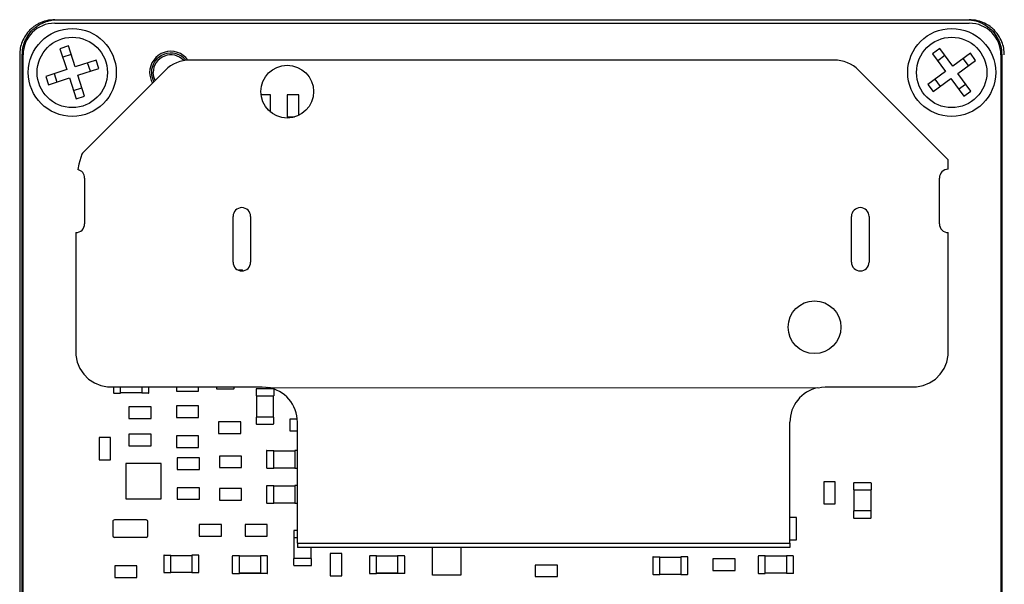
# Model space of a CAD drawing. Header units: millimetres. Extents: x 5 to 274, y 4 to 211.
# Tile 5 of 13: x 134 to 162, y 101 to 117. Entities that reach past the tile are written whole.
import ezdxf

# ---------------------------------------------------------------- set-up
doc = ezdxf.new("R2010")
doc.units = ezdxf.units.MM

msp = doc.modelspace()

# ---------------------------------------------------------------- linework, layer by layer
at = {"color": 7, "linetype": 'Continuous', "lineweight": 25}
for p, q in [((135.0050046, 116.5237222), (161.0050046, 116.5237222)), ((135.0102788, 116.6237222), (135.0826964, 116.6237222)), ((135.0826964, 116.6237222), (160.9273128, 116.6237222)), ((160.9273128, 116.6237222), (160.9997304, 116.6237222)), ((134.0102864, 115.6237222), (134.0102864, 103.8776923)), ((134.0826661, 89.6237222), (134.0826661, 115.6237222)), ((134.1050046, 89.6237222), (134.1050046, 115.6237222)), ((135.393204, 115.875803), (135.1553291, 115.7988903)), ((135.1553291, 115.7988903), (135.3476108, 115.2042032)), ((135.4701167, 115.6379282), (135.2322418, 115.5610155)), ((135.5854857, 115.2811159), (135.393204, 115.875803)), ((160.1633529, 115.8029858), (159.9615188, 115.6554629)), ((159.9615188, 115.6554629), (160.3303261, 115.1508777)), ((160.3108758, 115.6011517), (160.1090417, 115.4536288)), ((160.5321602, 115.2984006), (160.1633529, 115.8029858)), ((161.0367453, 115.667208), (160.5321602, 115.2984006)), ((161.1842682, 115.4653739), (161.0367453, 115.667208)), ((161.9050046, 115.6237222), (161.9050046, 89.6237222)), ((161.9273432, 115.6237222), (161.9273432, 89.6237222)), ((136.1801728, 115.4733976), (135.5854857, 115.2811159)), ((136.0192106, 115.1586101), (135.9422979, 115.396485)), ((136.2570855, 115.2355228), (136.1801728, 115.4733976)), ((157.1550057, 115.4762122), (138.8550035, 115.4762122)), ((160.6796831, 115.0965666), (161.1842682, 115.4653739)), ((160.9824342, 115.317851), (160.8349113, 115.519685)), ((135.3476108, 115.2042032), (134.7529238, 115.0119215)), ((134.9907986, 115.0888342), (135.0677113, 114.8509594)), ((135.6623984, 115.0432411), (136.2570855, 115.2355228)), ((135.8546801, 114.448554), (135.6623984, 115.0432411)), ((138.1478967, 115.183319), (135.7917391, 112.8271614)), ((160.4040047, 112.6414267), (157.8621125, 115.183319)), ((160.3303261, 115.1508777), (159.825741, 114.7820704)), ((161.0484904, 114.5919815), (160.6796831, 115.0965666)), ((134.7529238, 115.0119215), (134.8298364, 114.7740467)), ((134.8298364, 114.7740467), (135.4245235, 114.9663284)), ((135.4245235, 114.9663284), (135.6168053, 114.3716413)), ((159.825741, 114.7820704), (159.9732639, 114.5802363)), ((159.9732639, 114.5802363), (160.477849, 114.9490437)), ((160.027575, 114.9295933), (160.175098, 114.7277593)), ((160.477849, 114.9490437), (160.8466564, 114.4444585)), ((160.6991334, 114.6462926), (160.9009675, 114.7938155)), ((135.5398926, 114.6095161), (135.7777674, 114.6864288)), ((141.1442129, 114.4882141), (140.8703039, 114.4882141)), ((141.1442129, 113.9933842), (141.1442129, 114.4882141)), ((141.9446585, 114.4864364), (141.6156726, 114.4864365)), ((141.6156726, 114.4864365), (141.6156726, 113.8574512)), ((141.9446585, 113.9035443), (141.9446585, 114.4864364)), ((160.8466564, 114.4444585), (161.0484904, 114.5919815)), ((135.6168053, 114.3716413), (135.8546801, 114.448554)), ((141.6156726, 113.8574512), (141.8258224, 113.8574512)), ((135.7810047, 112.8012122), (135.6930047, 112.5132122)), ((135.7917391, 112.8271614), (135.7810047, 112.8012122)), ((160.4040047, 112.3691489), (160.4040047, 112.6414267)), ((135.6930047, 112.5132122), (135.6634185, 112.3622204)), ((135.8550035, 112.1191412), (135.8550035, 110.8191438)), ((160.1550057, 110.819154), (160.1550057, 112.1191514)), ((140.0753888, 109.7283688), (140.0753888, 111.0283662)), ((140.5753878, 111.0283662), (140.5753878, 109.7283688)), ((157.6549396, 109.7284094), (157.6549396, 111.0284068)), ((158.1549386, 111.0284068), (158.1549386, 109.7284094)), ((135.6052145, 110.5691444), (135.6060047, 107.1782122)), ((160.4040047, 107.0792122), (160.4040047, 110.5691565)), ((140.3398065, 109.4988406), (140.2263097, 109.4988406)), ((140.3498065, 109.4888406), (140.3398065, 109.4888406)), ((140.3498065, 109.4795646), (140.3498065, 109.4888406)), ((135.6060047, 107.1782122), (135.6060047, 107.0792122)), ((135.6060047, 107.0792122), (135.6450047, 106.8862122)), ((160.3650047, 106.8862122), (160.4040047, 107.0792122)), ((135.6450047, 106.8862122), (135.7200047, 106.7042122)), ((135.7200047, 106.7042122), (135.8290047, 106.5402122)), ((160.1810047, 106.5402122), (160.2900047, 106.7042122)), ((160.2900047, 106.7042122), (160.3650047, 106.8862122)), ((135.8290047, 106.5402122), (135.9690047, 106.4012122)), ((135.9690047, 106.4012122), (136.1330047, 106.2922122)), ((159.8770047, 106.2922122), (160.0410047, 106.4012122)), ((160.0410047, 106.4012122), (160.1810047, 106.5402122)), ((136.1330047, 106.2922122), (136.3150047, 106.2162122)), ((136.3150047, 106.2162122), (136.5080047, 106.1782122)), ((136.5080047, 106.1782122), (140.9050047, 106.1782122)), ((136.6799304, 106.1782122), (136.6799304, 106.0082074)), ((136.8799304, 106.0082073), (136.8799304, 106.1782122)), ((137.4799304, 106.1782122), (137.4799304, 106.0082073)), ((137.6799304, 106.0082073), (137.6799304, 106.1782122)), ((138.4655049, 106.1782122), (138.4655049, 106.0592316)), ((139.0944902, 106.0592316), (139.0944902, 106.1782122)), ((139.6051166, 106.1782122), (139.6051166, 106.1336422)), ((139.6151166, 106.1236422), (139.6151166, 106.1336422)), ((139.6151166, 106.1236422), (140.0951166, 106.1236422)), ((140.0951166, 106.1236422), (140.0951166, 106.1336422)), ((140.1051166, 106.1336422), (140.1051166, 106.1782122)), ((140.7301165, 106.1136421), (140.7301165, 105.9236421)), ((141.2201165, 106.1236422), (140.7401165, 106.1236421)), ((140.7401165, 106.1236421), (140.7401165, 106.1136421)), ((140.9050047, 106.1782122), (141.0030047, 106.1732122)), ((141.0030047, 106.1732122), (141.0340047, 106.1672122)), ((141.0340047, 106.1672122), (156.7170047, 106.1552122)), ((141.2201165, 106.1236422), (141.2201165, 106.1136422)), ((141.2301165, 106.1136422), (141.2301165, 105.9236422)), ((156.7170047, 106.1552122), (156.8070047, 106.1732122)), ((156.8070047, 106.1732122), (156.9050047, 106.1782122)), ((156.9050047, 106.1782122), (159.5020047, 106.1782122)), ((159.5020047, 106.1782122), (159.6950047, 106.2162122)), ((159.6950047, 106.2162122), (159.8770047, 106.2922122)), ((136.6799304, 106.0082074), (136.6899304, 106.0082074)), ((136.6899304, 105.9982074), (136.8799304, 105.9982073)), ((136.8799304, 105.9982073), (136.8799304, 106.0082073)), ((137.4799304, 106.0082073), (136.8799304, 106.0082073)), ((137.4799304, 106.0082073), (137.4799304, 105.9982073)), ((137.6699304, 105.9982073), (137.4799304, 105.9982073)), ((137.6799304, 106.0082073), (137.6699304, 106.0082073)), ((138.4655049, 106.0592316), (139.0944902, 106.0592316)), ((140.7301165, 105.9236421), (140.7401165, 105.9236421)), ((140.7301165, 105.9236421), (140.7301165, 105.9236421)), ((140.7401165, 105.9236421), (141.2201165, 105.9236422)), ((140.7401165, 105.9236421), (140.7401165, 105.9236421)), ((140.7401165, 105.9236421), (140.7401166, 105.3236421)), ((141.2201165, 105.9236422), (141.2301165, 105.9236422)), ((141.2201165, 105.9236421), (141.2201165, 105.9236422)), ((141.2201165, 105.9236422), (141.2201166, 105.3236422)), ((141.2301165, 105.9236422), (141.2301165, 105.9236421)), ((137.1155141, 105.613216), (137.115514, 105.2842301)), ((137.7444993, 105.613216), (137.1155141, 105.613216)), ((137.7444993, 105.2842301), (137.7444993, 105.613216)), ((139.0944902, 105.6382175), (138.4655049, 105.6382175)), ((138.4655049, 105.6382175), (138.4655049, 105.3092316)), ((139.0944902, 105.3092316), (139.0944902, 105.6382175)), ((137.115514, 105.2842301), (137.7444993, 105.2842301)), ((138.4655049, 105.3092316), (139.0944902, 105.3092316)), ((140.7301166, 105.3236421), (140.7301166, 105.1336421)), ((140.7401166, 105.3236421), (140.7301166, 105.3236421)), ((141.2201166, 105.3236422), (140.7401166, 105.3236421)), ((141.2301166, 105.3236422), (141.2201166, 105.3236422)), ((141.2301166, 105.1336422), (141.2301166, 105.3236422)), ((141.690511, 105.2632175), (141.690511, 104.9342316)), ((141.9013851, 105.2632174), (141.690511, 105.2632175)), ((139.6655171, 105.1882129), (139.6655171, 104.859227)), ((140.2945024, 105.1882129), (139.6655171, 105.1882129)), ((140.2945024, 104.859227), (140.2945024, 105.1882129)), ((140.7401166, 105.1236421), (140.7401166, 105.1336421)), ((140.7401166, 105.1236421), (141.2201166, 105.1236422)), ((141.2201166, 105.1236422), (141.2201166, 105.1336422)), ((141.9050046, 101.7397122), (141.9050046, 105.1782122)), ((155.9050046, 101.7397122), (155.9050046, 105.1782122)), ((136.2655137, 104.7382142), (136.2655137, 104.1092289)), ((136.5944996, 104.7382142), (136.2655137, 104.7382142)), ((136.5944996, 104.1092289), (136.5944996, 104.7382142)), ((137.7444993, 104.8382145), (137.115514, 104.8382145)), ((137.115514, 104.8382145), (137.115514, 104.5092286)), ((137.7444993, 104.5092286), (137.7444993, 104.8382145)), ((139.0944902, 104.788219), (138.4655049, 104.788219)), ((138.4655049, 104.788219), (138.4655049, 104.4592332)), ((139.0944902, 104.4592331), (139.0944902, 104.788219)), ((139.6655171, 104.859227), (140.2945024, 104.859227)), ((141.690511, 104.9342316), (141.9050046, 104.9342316)), ((137.115514, 104.5092286), (137.7444993, 104.5092286)), ((138.4655049, 104.4592332), (139.0944902, 104.4592331)), ((139.1194993, 104.163219), (138.490514, 104.163219)), ((138.490514, 104.163219), (138.490514, 103.8342332)), ((139.1194993, 103.8342331), (139.1194993, 104.163219)), ((140.3194963, 104.2132144), (139.690511, 104.2132144)), ((139.690511, 104.2132144), (139.690511, 103.8842286)), ((140.3194962, 103.8842285), (140.3194963, 104.2132144)), ((141.030089, 104.3638405), (141.0300891, 103.8838405)), ((141.030089, 104.3638405), (141.040089, 104.3638405)), ((141.040089, 104.3738405), (141.230089, 104.3738405)), ((141.230089, 104.3638405), (141.230089, 104.3738405)), ((141.2300891, 103.8838405), (141.230089, 104.3638405)), ((141.230089, 104.3638405), (141.830089, 104.3638405)), ((141.830089, 104.3738405), (141.830089, 104.3638405)), ((141.9050046, 104.3738405), (141.830089, 104.3738405)), ((141.830089, 104.3638405), (141.8300891, 103.8838405)), ((134.0102864, 103.8776923), (134.0102864, 101.369752)), ((136.2655137, 104.1092289), (136.5944996, 104.1092289)), ((137.0299985, 103.9987251), (137.0299985, 102.9987271)), ((138.0299965, 103.9987251), (137.0299985, 103.9987251)), ((138.0299965, 102.9987271), (138.0299965, 103.9987251)), ((139.690511, 103.8842286), (140.3194962, 103.8842285)), ((141.0300891, 103.8838405), (141.0400891, 103.8838405)), ((141.0400891, 103.8738405), (141.2300891, 103.8738405)), ((141.2300891, 103.8738405), (141.2300891, 103.8838405)), ((141.2300891, 103.8838405), (141.8300891, 103.8838405)), ((141.8300891, 103.8838405), (141.8300891, 103.8738405)), ((141.8300891, 103.8738405), (141.9050046, 103.8738405)), ((138.490514, 103.8342332), (139.1194993, 103.8342331)), ((139.1194993, 103.3132129), (138.490514, 103.3132129)), ((138.490514, 103.3132129), (138.490514, 102.9842271)), ((139.1194993, 102.984227), (139.1194993, 103.3132129)), ((139.690511, 103.2882114), (139.690511, 102.9592255)), ((140.3194962, 103.2882114), (139.690511, 103.2882114)), ((140.3194962, 102.9592255), (140.3194962, 103.2882114)), ((141.030089, 103.3638328), (141.0300891, 102.8838328)), ((141.030089, 103.3638328), (141.040089, 103.3638328)), ((141.040089, 103.3738328), (141.230089, 103.3738329)), ((141.230089, 103.3638329), (141.230089, 103.3738329)), ((141.2300891, 102.8838329), (141.230089, 103.3638329)), ((141.230089, 103.3638329), (141.830089, 103.3638329)), ((141.830089, 103.3738329), (141.830089, 103.3638329)), ((141.9050046, 103.3738329), (141.830089, 103.3738329)), ((141.830089, 103.3638329), (141.8300891, 102.8838329)), ((157.1947804, 103.4843381), (156.8657945, 103.4843381)), ((156.8657945, 103.4843381), (156.8657945, 102.8553528)), ((157.1947803, 102.8553528), (157.1947804, 103.4843381)), ((157.7150866, 103.4416676), (157.7150866, 103.2516676)), ((158.2050866, 103.4516677), (157.7250866, 103.4516676)), ((157.7250866, 103.4516676), (157.7250866, 103.4416676)), ((158.2050866, 103.4516677), (158.2050866, 103.4416677)), ((158.2150866, 103.4416677), (158.2150866, 103.2516677)), ((157.7150866, 103.2516676), (157.7250866, 103.2516676)), ((157.7150866, 103.2516676), (157.7150866, 103.2516676)), ((157.7250866, 103.2516676), (158.2050866, 103.2516677)), ((157.7250866, 103.2516676), (157.7250866, 103.2516676)), ((157.7250866, 103.2516676), (157.7250866, 102.6516676)), ((158.2050866, 103.2516677), (158.2150866, 103.2516677)), ((158.2050866, 103.2516676), (158.2050866, 103.2516677)), ((158.2050866, 103.2516677), (158.2050866, 102.6516677)), ((158.2150866, 103.2516677), (158.2150866, 103.2516676)), ((137.0299985, 102.9987271), (138.0299965, 102.9987271)), ((138.490514, 102.9842271), (139.1194993, 102.984227)), ((139.690511, 102.9592255), (140.3194962, 102.9592255)), ((141.0300891, 102.8838328), (141.0400891, 102.8838328)), ((141.0400891, 102.8738328), (141.2300891, 102.8738329)), ((141.2300891, 102.8738329), (141.2300891, 102.8838329)), ((141.2300891, 102.8838329), (141.8300891, 102.8838329)), ((141.8300891, 102.8838329), (141.8300891, 102.8738329)), ((141.8300891, 102.8738329), (141.9050046, 102.8738329)), ((156.8657945, 102.8553528), (157.1947803, 102.8553528)), ((156.0944996, 102.4632123), (155.9050046, 102.4632123)), ((156.0944996, 101.834227), (156.0944996, 102.4632123)), ((157.7150866, 102.6516676), (157.7150866, 102.4616676)), ((157.7250866, 102.6516676), (157.7150866, 102.6516676)), ((158.2050866, 102.6516677), (157.7250866, 102.6516676)), ((157.7250866, 102.4516676), (157.7250866, 102.4616676)), ((157.7250866, 102.4516676), (158.2050866, 102.4516677)), ((158.2150866, 102.6516677), (158.2050866, 102.6516677)), ((158.2050866, 102.4516677), (158.2050866, 102.4616677)), ((158.2150866, 102.4616677), (158.2150866, 102.6516677)), ((136.6549212, 102.3486513), (136.6549212, 101.9486513)), ((137.6049212, 102.3986514), (136.7049212, 102.3986513)), ((137.6549212, 101.9486514), (137.6549212, 102.3486514)), ((139.115514, 102.2632175), (139.115514, 101.9342316)), ((139.7444993, 102.2632175), (139.115514, 102.2632175)), ((139.7444993, 101.9342316), (139.7444993, 102.2632175)), ((140.415517, 102.2632175), (140.415517, 101.9342316)), ((141.0445023, 102.2632175), (140.415517, 102.2632175)), ((141.0445023, 101.9342316), (141.0445023, 102.2632175)), ((137.6049212, 101.8986514), (136.7049212, 101.8986513)), ((139.115514, 101.9342316), (139.7444993, 101.9342316)), ((140.415517, 101.9342316), (141.0445023, 101.9342316)), ((141.8048846, 102.0888008), (141.8048845, 101.8988008)), ((141.8048845, 101.8988008), (141.8148845, 101.8988008)), ((141.8048845, 101.8988008), (141.8048845, 101.8988008)), ((141.8148845, 101.8988008), (141.9050046, 101.8988008)), ((141.8148845, 101.8988008), (141.8148845, 101.8988008)), ((141.8148845, 101.2988008), (141.8148845, 101.8988008)), ((141.8148846, 102.0988008), (141.8148846, 102.0888008)), ((141.9050046, 102.0988008), (141.8148846, 102.0988008)), ((141.9050046, 101.7397122), (141.9050046, 101.6167122)), ((141.9050046, 101.7397122), (155.9050046, 101.7397122)), ((155.9050046, 101.6167122), (141.9050046, 101.6167122)), ((142.2948845, 101.2988008), (142.2948845, 101.6167122)), ((145.748889, 100.8243551), (145.748889, 101.6167122)), ((146.5478308, 101.6167122), (146.5478308, 100.8243551)), ((155.9050046, 101.834227), (156.0944996, 101.834227)), ((155.9050046, 101.7397122), (155.9050046, 101.6167122)), ((134.0102864, 101.369752), (134.0102864, 89.6237222)), ((138.1050859, 101.3888344), (138.105086, 100.9088344)), ((138.1050859, 101.3888344), (138.1150859, 101.3888344)), ((138.1150859, 101.3988344), (138.3050859, 101.3988344)), ((138.3050859, 101.3888344), (138.3050859, 101.3988344)), ((138.3050859, 101.3888344), (138.9050859, 101.3888345)), ((138.305086, 100.9088344), (138.3050859, 101.3888344)), ((138.9050859, 101.3988345), (138.9050859, 101.3888345)), ((139.0950859, 101.3988345), (138.9050859, 101.3988345)), ((138.9050859, 101.3888345), (138.905086, 100.9088345)), ((139.1050859, 101.3888345), (139.0950859, 101.3888345)), ((139.105086, 100.9088345), (139.1050859, 101.3888345)), ((140.0549303, 101.3636116), (140.0549303, 100.8836116)), ((140.0549303, 101.3636116), (140.0649303, 101.3636116)), ((140.2549303, 101.3736116), (140.0649303, 101.3736116)), ((140.2549303, 101.3636116), (140.2549303, 101.3736116)), ((140.2549303, 100.8836116), (140.2549303, 101.3636116)), ((140.8549303, 101.3636116), (140.2549303, 101.3636116)), ((140.8549303, 101.3736116), (140.8549303, 101.3636116)), ((141.0449303, 101.3736116), (140.8549303, 101.3736116)), ((140.8549303, 101.3636116), (140.8549303, 100.8836116)), ((141.0549303, 101.3636116), (141.0449303, 101.3636116)), ((141.0549303, 100.8836116), (141.0549303, 101.3636116)), ((142.840236, 101.4382187), (142.840236, 100.8092334)), ((143.1692218, 101.4382186), (142.840236, 101.4382187)), ((143.1692218, 100.8092334), (143.1692218, 101.4382186)), ((143.9547716, 101.3636116), (143.9547716, 100.8836116)), ((143.9547716, 101.3636116), (143.9647716, 101.3636116)), ((144.1547716, 101.3736116), (143.9647716, 101.3736116)), ((144.1547716, 101.3636116), (144.1547716, 101.3736116)), ((144.1547716, 100.8836116), (144.1547716, 101.3636116)), ((144.7547716, 101.3636116), (144.1547716, 101.3636116)), ((144.7547716, 101.3736116), (144.7547716, 101.3636116)), ((144.9447716, 101.3736116), (144.7547716, 101.3736116)), ((144.7547716, 101.3636116), (144.7547716, 100.8836116)), ((144.9547716, 101.3636116), (144.9447716, 101.3636116)), ((144.9547716, 100.8836116), (144.9547716, 101.3636116)), ((152.0050798, 101.3388387), (152.0050799, 100.8588387)), ((152.0050798, 101.3388387), (152.0150798, 101.3388387)), ((152.0150798, 101.3488387), (152.2050798, 101.3488388)), ((152.2050798, 101.3388388), (152.2050798, 101.3488388)), ((152.2050799, 100.8588388), (152.2050798, 101.3388388)), ((152.2050798, 101.3388388), (152.8050798, 101.3388388)), ((152.8050798, 101.3488388), (152.8050798, 101.3388388)), ((152.9950798, 101.3488388), (152.8050798, 101.3488388)), ((152.8050798, 101.3388388), (152.8050799, 100.8588388)), ((153.0050798, 101.3388388), (152.9950798, 101.3388388)), ((153.0050799, 100.8588388), (153.0050798, 101.3388388)), ((155.0049273, 101.3636114), (155.0049273, 100.8836114)), ((155.0049273, 101.3636114), (155.0149273, 101.3636114)), ((155.2049273, 101.3736114), (155.0149273, 101.3736114)), ((155.2049273, 101.3636114), (155.2049273, 101.3736114)), ((155.2049273, 100.8836114), (155.2049273, 101.3636114)), ((155.8049273, 101.3636114), (155.2049273, 101.3636114)), ((155.8049273, 101.3736114), (155.8049273, 101.3636114)), ((155.9949273, 101.3736114), (155.8049273, 101.3736114)), ((155.8049273, 101.3636114), (155.8049273, 100.8836114)), ((156.0049273, 101.3636114), (155.9949273, 101.3636114)), ((156.0049273, 100.8836114), (156.0049273, 101.3636114)), ((136.7155048, 101.0882145), (136.7155048, 100.7592286)), ((137.3444901, 101.0882145), (136.7155048, 101.0882145)), ((137.3444901, 100.7592286), (137.3444901, 101.0882145)), ((141.8048845, 101.1088008), (141.8048845, 101.2988008)), ((141.8148845, 101.2988008), (141.8048845, 101.2988008)), ((142.2948845, 101.2988008), (141.8148845, 101.2988008)), ((141.8148845, 101.0988008), (141.8148845, 101.1088008)), ((141.8148845, 101.0988008), (142.2948845, 101.0988008)), ((142.3048845, 101.2988008), (142.2948845, 101.2988008)), ((142.2948845, 101.0988008), (142.2948845, 101.1088008)), ((142.3048845, 101.1088008), (142.3048845, 101.2988008)), ((148.665517, 101.1132158), (148.665517, 100.7842299)), ((149.2945023, 101.1132158), (148.665517, 101.1132158)), ((149.2945023, 100.7842299), (149.2945023, 101.1132158)), ((153.7155048, 101.2882188), (153.7155048, 100.9592329)), ((154.3444901, 101.2882187), (153.7155048, 101.2882188)), ((154.3444901, 100.9592329), (154.3444901, 101.2882187)), ((138.105086, 100.9088344), (138.115086, 100.9088344)), ((138.115086, 100.8988344), (138.305086, 100.8988344)), ((138.305086, 100.9088344), (138.905086, 100.9088345)), ((138.305086, 100.8988344), (138.305086, 100.9088344)), ((138.905086, 100.9088345), (138.905086, 100.8988345)), ((138.905086, 100.8988345), (139.095086, 100.8988345)), ((139.105086, 100.9088345), (139.095086, 100.9088345)), ((140.0549303, 100.8836116), (140.0649303, 100.8836116)), ((140.0649303, 100.8736116), (140.2549303, 100.8736116)), ((140.0649303, 100.8736116), (140.2549303, 100.8736116)), ((140.2549303, 100.8736116), (140.2549303, 100.8836116)), ((140.2549303, 100.8836116), (140.8549303, 100.8836116)), ((140.8549303, 100.8836116), (140.2549303, 100.8836116)), ((140.8549303, 100.8836116), (140.8549303, 100.8736116)), ((141.0449303, 100.8736116), (140.8549303, 100.8736116)), ((141.0449303, 100.8736116), (140.8549303, 100.8736116)), ((141.0549303, 100.8836116), (141.0449303, 100.8836116)), ((142.840236, 100.8092334), (143.1692218, 100.8092334)), ((143.9547716, 100.8836116), (143.9647716, 100.8836116)), ((143.9647716, 100.8736116), (144.1547716, 100.8736116)), ((143.9647716, 100.8736115), (144.1547716, 100.8736115)), ((144.1547716, 100.8736116), (144.1547716, 100.8836116)), ((144.7547716, 100.8836116), (144.1547716, 100.8836116)), ((144.1547716, 100.8836115), (144.7547716, 100.8836115)), ((144.7547716, 100.8836116), (144.7547716, 100.8736116)), ((144.9447716, 100.8736116), (144.7547716, 100.8736116)), ((144.9447716, 100.8736115), (144.7547716, 100.8736115)), ((144.9547716, 100.8836116), (144.9447716, 100.8836116)), ((146.5478308, 100.8243551), (145.748889, 100.8243551)), ((148.665517, 100.7842299), (149.2945023, 100.7842299)), ((152.0050799, 100.8588387), (152.0150799, 100.8588387)), ((152.0150799, 100.8488387), (152.2050799, 100.8488388)), ((152.2050799, 100.8488388), (152.2050799, 100.8588388)), ((152.2050799, 100.8588388), (152.8050799, 100.8588388)), ((152.8050799, 100.8588388), (152.8050799, 100.8488388)), ((152.8050799, 100.8488388), (152.9950799, 100.8488388)), ((153.0050799, 100.8588388), (152.9950799, 100.8588388)), ((153.7155048, 100.9592329), (154.3444901, 100.9592329)), ((155.0049273, 100.8836114), (155.0149273, 100.8836114)), ((155.0149273, 100.8736114), (155.2049273, 100.8736114)), ((155.2049273, 100.8736114), (155.2049273, 100.8836114)), ((155.8049273, 100.8836114), (155.2049273, 100.8836114)), ((155.8049273, 100.8836114), (155.8049273, 100.8736114)), ((155.9949273, 100.8736114), (155.8049273, 100.8736114)), ((156.0049273, 100.8836114), (155.9949273, 100.8836114)), ((136.7155048, 100.7592286), (137.3444901, 100.7592286))]:
    msp.add_line(p, q, dxfattribs=at)
at = {"color": 7, "linetype": 'Continuous', "lineweight": 25, "flags": 128}
msp.add_lwpolyline([(137.8601114, 114.8955336), (137.8220417, 114.9943126), (137.8050046, 115.1237222)], dxfattribs=at)
at = {"color": 7, "linetype": 'Continuous', "lineweight": 25}
for centre, radius in [((135.5050046, 115.1237222), 1.25), ((160.5050046, 115.1237222), 1.25), ((135.5050046, 115.1237222), 1), ((160.5050046, 115.1237222), 1), ((141.6150047, 114.5772122), 0.75), ((156.6050047, 107.8772122), 0.75)]:
    msp.add_circle(centre, radius, dxfattribs=at)
for centre, radius, start, end in [((135.0050046, 115.6237222), 0.9, 90, 180), ((161.0050046, 115.6237222), 0.9, 0, 90), ((138.3050046, 115.1237222), 0.6, 35.74440751, 180), ((138.3050046, 115.1237222), 0.55, 38.85673919, 180), ((138.3050046, 115.1237222), 0.5, 42.24912138, 180), ((138.8550035, 114.4762122), 1, 90, 135), ((157.1550057, 114.4762122), 1, 45, 90), ((138.3050046, 115.1237222), 0.6, 180, 210.20336826), ((138.3050046, 115.1237222), 0.55, 180, 208.82297027), ((135.605004, 112.1191412), 0.2499995, 0, 76.48743914), ((160.4050052, 112.1191514), 0.2499995, 90.22928961, 180), ((140.3253883, 111.0283662), 0.2499995, 0, 180), ((157.9049391, 111.0284068), 0.2499995, 0, 180), ((135.605004, 110.8191438), 0.2499995, 270.04824249, 0), ((160.4050052, 110.819154), 0.2499995, 180, 269.77071039), ((140.3253883, 109.7283688), 0.2499995, 180, 0), ((157.9049391, 109.7284094), 0.2499995, 180, 0), ((140.3398065, 109.4888406), 0.01, 0.00000395, 90.00000395), ((139.6151166, 106.1336422), 0.01, 180.00000145, 270.00000145), ((140.0951166, 106.1336422), 0.01, 270.00000145, 0.00000145), ((140.7401165, 106.1136421), 0.01, 90.00000145, 180.00000145), ((140.9050046, 105.1782122), 1, 0, 81.48821978), ((141.2201165, 106.1136422), 0.01, 0.00000145, 90.00000145), ((156.9050046, 105.1782122), 1, 102.30707953, 180), ((136.6899304, 106.0082074), 0.01, 179.99999894, 269.99999894), ((137.6699304, 106.0082073), 0.01, 269.99999894, 359.99999894), ((140.7401166, 105.1336421), 0.01, 180.00000145, 270.00000145), ((141.2201166, 105.1336422), 0.01, 270.00000145, 0.00000145), ((141.040089, 104.3638405), 0.01, 90.00000395, 180.00000395), ((141.0400891, 103.8838405), 0.01, 180.00000395, 270.00000395), ((141.040089, 103.3638328), 0.01, 90.00000395, 180.00000395), ((157.7250866, 103.4416676), 0.01, 90.00000145, 180.00000145), ((158.2050866, 103.4416677), 0.01, 0.00000145, 90.00000145), ((141.0400891, 102.8838328), 0.01, 180.00000395, 270.00000395), ((157.7250866, 102.4616676), 0.01, 180.00000145, 270.00000145), ((158.2050866, 102.4616677), 0.01, 270.00000145, 0.00000145), ((136.7049212, 102.3486513), 0.05, 90.00000395, 180.00000395), ((137.6049212, 102.3486514), 0.05, 0.00000395, 90.00000395), ((136.7049212, 101.9486513), 0.05, 180.00000395, 270.00000395), ((136.7049212, 101.9486513), 0.05, 180.00000395, 270.00000395), ((137.6049212, 101.9486514), 0.05, 270.00000395, 0.00000395), ((137.6049212, 101.9486514), 0.05, 270.00000395, 0.00000395), ((141.8148846, 102.0888008), 0.01, 89.99999963, 179.99999963), ((138.1150859, 101.3888344), 0.01, 90.00000395, 180.00000395), ((139.0950859, 101.3888345), 0.01, 0.00000395, 90.00000395), ((140.0649303, 101.3636116), 0.01, 89.99999894, 179.99999894), ((141.0449303, 101.3636116), 0.01, 359.99999894, 89.99999894), ((143.9647716, 101.3636116), 0.01, 89.99999894, 179.99999894), ((144.9447716, 101.3636116), 0.01, 359.99999894, 89.99999894), ((152.0150798, 101.3388387), 0.01, 90.00000395, 180.00000395), ((152.9950798, 101.3388388), 0.01, 0.00000395, 90.00000395), ((155.0149273, 101.3636114), 0.01, 89.99999894, 179.99999894), ((155.9949273, 101.3636114), 0.01, 359.99999894, 89.99999894), ((141.8148845, 101.1088008), 0.01, 179.99999963, 269.99999963), ((142.2948845, 101.1088008), 0.01, 269.99999963, 359.99999963), ((138.115086, 100.9088344), 0.01, 180.00000395, 270.00000395), ((139.095086, 100.9088345), 0.01, 270.00000395, 0.00000395), ((140.0649303, 100.8836116), 0.01, 179.99999894, 269.99999894), ((140.0649303, 100.8836116), 0.01, 179.99999894, 269.99999894), ((141.0449303, 100.8836116), 0.01, 269.99999894, 359.99999894), ((141.0449303, 100.8836116), 0.01, 269.99999894, 359.99999894), ((143.9647716, 100.8836116), 0.01, 179.99999894, 269.99999894), ((143.9647716, 100.8836115), 0.01, 179.99999894, 269.99999894), ((144.9447716, 100.8836116), 0.01, 269.99999894, 359.99999894), ((144.9447716, 100.8836115), 0.01, 269.99999894, 359.99999894), ((152.0150799, 100.8588387), 0.01, 180.00000395, 270.00000395), ((152.9950799, 100.8588388), 0.01, 270.00000395, 0.00000395), ((155.0149273, 100.8836114), 0.01, 179.99999894, 269.99999894), ((155.9949273, 100.8836114), 0.01, 269.99999894, 359.99999894)]:
    msp.add_arc(centre, radius, start, end, dxfattribs=at)
for points, knots in [([(135.0102788, 116.6237222), (134.9291588, 116.6180738), (134.7773237, 116.6075017), (134.604139, 116.5417734), (134.4894243, 116.4789966), (134.4176796, 116.4306181), (134.3562927, 116.3814553), (134.2700691, 116.3011229), (134.1694895, 116.1777653), (134.0774906, 116.0005034), (134.0206663, 115.8137809), (134.0137138, 115.6864789), (134.0102864, 115.6237222)], [0, 0, 0, 0, 0.1547790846, 0.28970539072, 0.34977945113, 0.40486302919, 0.45495528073, 0.5000554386, 0.6301639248, 0.75685809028, 0.8801370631, 1, 1, 1, 1]), ([(134.0826661, 115.6237222), (134.0863401, 115.6887332), (134.0937376, 115.8196264), (134.1526682, 116.0071132), (134.2448719, 116.1816232), (134.3542926, 116.3153336), (134.4677229, 116.415673), (134.5761712, 116.4895003), (134.684284, 116.5433709), (134.7886189, 116.5811652), (134.8794703, 116.6042732), (134.9789033, 116.6204228), (135.0454311, 116.6225376), (135.0826964, 116.6237222)], [0, 0, 0, 0, 0.1241020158, 0.2498665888, 0.3720546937, 0.4997346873, 0.5776349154, 0.6609998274, 0.7498279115, 0.8077923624, 0.872879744, 0.9287941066, 1, 1, 1, 1]), ([(160.9273128, 116.6237222), (160.9733607, 116.62189), (161.0633261, 116.6183104), (161.1918052, 116.5907192), (161.3371188, 116.5410366), (161.4892612, 116.4586796), (161.6420839, 116.3320145), (161.7651161, 116.1816446), (161.8573356, 116.0071339), (161.9162692, 115.819635), (161.9236679, 115.6887414), (161.9273432, 115.6237222)], [0, 0, 0, 0, 0.087996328, 0.1719216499, 0.2501708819, 0.3812447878, 0.5001148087, 0.6278021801, 0.750058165, 0.8758454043, 1, 1, 1, 1]), ([(161.9997228, 115.6237222), (161.9962949, 115.6864763), (161.9893413, 115.8137766), (161.9325378, 116.0004547), (161.8615639, 116.1372428), (161.7971982, 116.2283371), (161.7541905, 116.2812544), (161.6890858, 116.3509844), (161.5880678, 116.4380719), (161.4330365, 116.5316365), (161.2327273, 116.6074352), (161.0808664, 116.6180506), (160.9997304, 116.6237222)], [0, 0, 0, 0, 0.119850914, 0.2431243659, 0.369819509, 0.4128768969, 0.4563160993, 0.5001371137, 0.5952462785, 0.7102794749, 0.8452084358, 1, 1, 1, 1])]:
    msp.add_open_spline(points, degree=3, knots=knots, dxfattribs=at)

doc.saveas('drawing.dxf')
